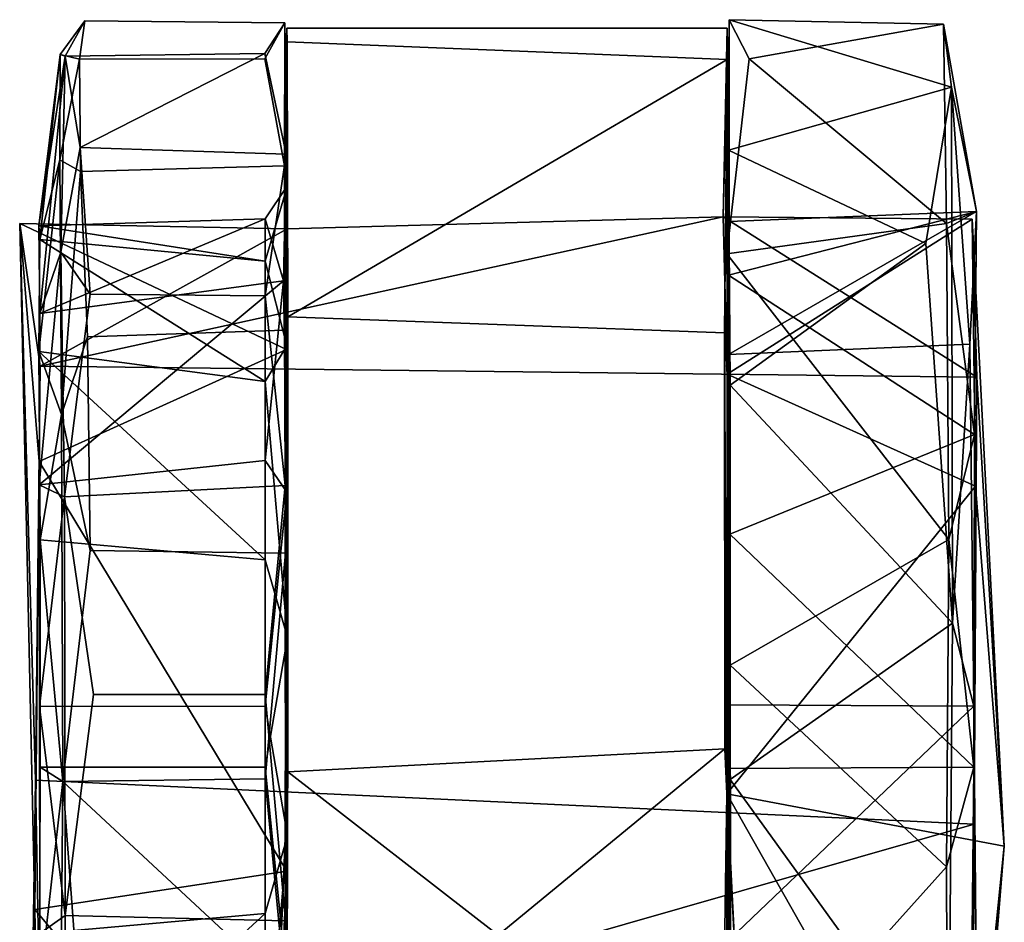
# Model space of a CAD drawing. Header units: millimetres. Extents: x -340 to 319, y -456 to 358.
# Tile 88 of 88: x 235 to 279, y 200 to 241. Entities that reach past the tile are written whole.
import ezdxf

# ---------------------------------------------------------------- set-up
doc = ezdxf.new("R2010")
doc.units = ezdxf.units.MM
doc.layers.add('Layer 01', color=7, linetype='Continuous', true_color=0x000000)

msp = doc.modelspace()

# ---------------------------------------------------------------- linework, layer by layer
at = {"layer": 'Layer 01'}
for points in [[(237.427, 238.902, 42.824), (237.672, 240.646, 32.397), (236.547, 239.111, 33.817)], [(237.672, 240.646, 32.397), (236.782, 239.038, 23.109), (236.547, 239.111, 33.817)], [(236.782, 239.038, 23.109), (237.672, 240.646, 32.397), (246.769, 240.552, 33.097), (245.86, 239.149, 22.822)], [(245.86, 238.913, 42.907), (246.769, 240.552, 33.097), (237.672, 240.646, 32.397), (237.427, 238.902, 42.824)], [(245.86, 238.913, 42.907), (246.754, 234.049, 51.912), (246.769, 240.552, 33.097)], [(246.769, 240.552, 33.097), (246.824, 234.588, 13.841), (245.86, 239.149, 22.822)], [(246.885, 233.167, 35.277), (246.7, 228.838, 21.091), (246.824, 234.588, 13.841), (246.769, 240.552, 33.097)], [(246.754, 234.049, 51.912), (246.885, 233.167, 35.277), (246.769, 240.552, 33.097)], [(266.953, 240.692, 28.414), (266.856, 230.05, 56.905), (267.86, 238.913, 42.907)], [(266.953, 240.692, 28.414), (266.929, 229.081, 43.777), (266.856, 230.05, 56.905)], [(266.954, 231.528, 28.499), (266.929, 229.081, 43.777), (266.953, 240.692, 28.414)], [(266.953, 240.692, 28.414), (266.932, 234.761, 14.068), (266.954, 231.528, 28.499)], [(277.068, 237.63, 19.374), (266.932, 234.761, 14.068), (266.953, 240.692, 28.414)], [(266.953, 240.692, 28.414), (267.86, 238.913, 42.907), (276.706, 240.496, 37.569)], [(266.953, 240.692, 28.414), (276.706, 240.496, 37.569), (277.068, 237.63, 19.374)], [(276.841, 231.431, 55.766), (276.706, 240.496, 37.569), (267.86, 238.913, 42.907)], [(276.841, 231.431, 55.766), (278.195, 231.985, 35.784), (276.706, 240.496, 37.569)], [(278.195, 231.985, 35.784), (277.068, 237.63, 19.374), (276.706, 240.496, 37.569)], [(246.86, 240.301, 27.93), (266.86, 240.301, 27.93), (266.683, 231.741, 28.437), (246.861, 231.199, 27.93)], [(266.86, 240.301, 27.93), (246.86, 240.301, 27.93), (246.868, 239.688, 41.762), (266.87, 238.878, 44.553)], [(246.868, 239.688, 41.762), (246.86, 240.301, 27.93), (246.861, 231.199, 27.93)], [(266.87, 238.878, 44.553), (266.683, 231.741, 28.437), (266.86, 240.301, 27.93)], [(246.868, 239.688, 41.762), (246.861, 231.199, 27.93), (246.839, 225.712, 49.684)], [(246.906, 227.201, 60.075), (246.868, 239.688, 41.762), (246.839, 225.712, 49.684)], [(246.868, 239.688, 41.762), (246.906, 227.201, 60.075), (266.87, 238.878, 44.553)], [(236.547, 239.111, 33.817), (235.586, 231.328, 28.604), (235.623, 230.711, 39.074)], [(235.586, 231.328, 28.604), (236.547, 239.111, 33.817), (236.782, 239.038, 23.109)], [(235.62, 227.347, 18.938), (235.586, 231.328, 28.604), (236.782, 239.038, 23.109)], [(235.62, 227.347, 18.938), (236.782, 239.038, 23.109), (236.581, 230.139, 10.253)], [(236.547, 239.111, 33.817), (235.623, 230.711, 39.074), (236.542, 234.333, 49.632)], [(236.542, 234.333, 49.632), (237.427, 238.902, 42.824), (236.547, 239.111, 33.817)], [(237.466, 234.883, 14.106), (236.581, 230.139, 10.253), (236.782, 239.038, 23.109)], [(237.466, 234.883, 14.106), (236.782, 239.038, 23.109), (245.86, 239.149, 22.822)], [(237.466, 234.883, 14.106), (245.86, 239.149, 22.822), (246.824, 234.588, 13.841)], [(236.542, 234.333, 49.632), (237.48, 233.797, 52.385), (237.427, 238.902, 42.824)], [(246.754, 234.049, 51.912), (245.86, 238.913, 42.907), (237.427, 238.902, 42.824), (237.48, 233.797, 52.385)], [(266.87, 238.878, 44.553), (246.906, 227.201, 60.075), (266.743, 226.475, 59.782)], [(266.861, 224.593, 49.297), (266.683, 231.741, 28.437), (266.87, 238.878, 44.553)], [(266.87, 238.878, 44.553), (266.743, 226.475, 59.782), (266.861, 224.593, 49.297)], [(276.841, 231.431, 55.766), (267.86, 238.913, 42.907), (266.856, 230.05, 56.905)], [(277.068, 237.63, 19.374), (275.903, 230.519, 8.629), (266.932, 234.761, 14.068)], [(277.114, 213.288, 0.061), (275.903, 230.519, 8.629), (277.068, 237.63, 19.374)], [(277.114, 213.288, 0.061), (277.068, 237.63, 19.374), (277.891, 225.948, 15.558)], [(277.891, 225.948, 15.558), (277.068, 237.63, 19.374), (278.195, 231.985, 35.784)], [(237.907, 228.219, 6.986), (236.581, 230.139, 10.253), (237.466, 234.883, 14.106)], [(246.824, 234.588, 13.841), (245.861, 228.145, 6.899), (237.907, 228.219, 6.986), (237.466, 234.883, 14.106)], [(245.861, 228.145, 6.899), (246.824, 234.588, 13.841), (246.772, 219.532, 2.172)], [(246.7, 228.838, 21.091), (246.852, 219.237, 10.359), (246.824, 234.588, 13.841)], [(246.824, 234.588, 13.841), (246.852, 219.237, 10.359), (246.772, 219.532, 2.172)], [(266.933, 225.479, 15.741), (266.954, 231.528, 28.499), (266.932, 234.761, 14.068)], [(266.932, 234.761, 14.068), (267.005, 224.095, 4.122), (266.933, 225.479, 15.741)], [(275.903, 230.519, 8.629), (267.005, 224.095, 4.122), (266.932, 234.761, 14.068)], [(235.582, 225.618, 48.228), (236.542, 234.333, 49.632), (235.623, 230.711, 39.074)], [(236.542, 234.333, 49.632), (235.582, 225.618, 48.228), (236.611, 222.759, 60.401)], [(237.48, 233.797, 52.385), (236.542, 234.333, 49.632), (236.611, 222.759, 60.401)], [(237.79, 226.292, 59.429), (237.48, 233.797, 52.385), (236.611, 222.759, 60.401)], [(246.74, 226.586, 59.081), (246.754, 234.049, 51.912), (237.48, 233.797, 52.385), (237.79, 226.292, 59.429)], [(246.846, 225.884, 49.718), (246.754, 234.049, 51.912), (246.74, 226.586, 59.081)], [(246.754, 234.049, 51.912), (246.846, 225.884, 49.718), (246.885, 233.167, 35.277)], [(246.7, 228.838, 21.091), (246.885, 233.167, 35.277), (245.861, 231.648, 32.5)], [(245.861, 231.648, 32.5), (246.885, 233.167, 35.277), (245.861, 229.722, 41.822)], [(245.861, 229.722, 41.822), (246.885, 233.167, 35.277), (246.846, 225.884, 49.718)], [(266.954, 231.528, 28.499), (278.195, 231.985, 35.784), (266.929, 229.081, 43.777)], [(266.929, 229.081, 43.777), (278.195, 231.985, 35.784), (278.109, 221.851, 51.975)], [(266.933, 225.479, 15.741), (277.891, 225.948, 15.558), (278.195, 231.985, 35.784)], [(266.933, 225.479, 15.741), (278.195, 231.985, 35.784), (266.954, 231.528, 28.499)], [(276.841, 231.431, 55.766), (278.109, 221.851, 51.975), (278.195, 231.985, 35.784)], [(235.11, 184.585, 27.217), (235.402, 200.278, 55.543), (234.711, 231.44, 36.992), (235.423, 206.144, 8.59)], [(235.6, 220.625, 53.032), (234.711, 231.44, 36.992), (235.402, 200.278, 55.543)], [(234.711, 231.44, 36.992), (235.637, 224.959, 15.388), (235.423, 206.144, 8.59)], [(234.711, 231.44, 36.992), (246.861, 231.199, 27.93), (235.637, 224.959, 15.388)], [(246.839, 225.712, 49.684), (234.711, 231.44, 36.992), (235.6, 220.625, 53.032)], [(246.839, 225.712, 49.684), (246.861, 231.199, 27.93), (234.711, 231.44, 36.992)], [(245.861, 229.722, 41.822), (235.586, 231.328, 28.604), (245.861, 231.648, 32.5)], [(245.861, 231.648, 32.5), (235.586, 231.328, 28.604), (235.62, 227.347, 18.938)], [(245.861, 231.648, 32.5), (235.62, 227.347, 18.938), (246.7, 228.838, 21.091)], [(235.637, 224.959, 15.388), (246.861, 231.199, 27.93), (266.683, 231.741, 28.437)], [(235.637, 224.959, 15.388), (266.683, 231.741, 28.437), (278.218, 224.457, 14.341)], [(266.683, 231.741, 28.437), (266.861, 224.593, 49.297), (277.999, 231.633, 37.644)], [(277.999, 231.633, 37.644), (278.218, 224.457, 14.341), (266.683, 231.741, 28.437)], [(276.936, 217.083, 63.555), (276.841, 231.431, 55.766), (266.856, 230.05, 56.905)], [(278.151, 219.511, 53.341), (277.999, 231.633, 37.644), (266.861, 224.593, 49.297)], [(276.936, 217.083, 63.555), (278.109, 221.851, 51.975), (276.841, 231.431, 55.766)], [(278.151, 219.511, 53.341), (279.463, 203.15, 54.407), (277.999, 231.633, 37.644)], [(277.999, 231.633, 37.644), (279.463, 203.15, 54.407), (278.218, 224.457, 14.341)], [(245.861, 229.722, 41.822), (235.623, 230.711, 39.074), (235.586, 231.328, 28.604)], [(245.861, 224.26, 49.617), (235.582, 225.618, 48.228), (235.623, 230.711, 39.074)], [(245.861, 224.26, 49.617), (235.623, 230.711, 39.074), (245.861, 229.722, 41.822)], [(275.903, 230.519, 8.629), (277.114, 213.288, 0.061), (267.005, 224.095, 4.122)], [(236.581, 230.139, 10.253), (236.749, 219.022, 1.992), (235.602, 219.57, 11.949)], [(235.602, 219.57, 11.949), (235.62, 227.347, 18.938), (236.581, 230.139, 10.253)], [(237.907, 228.219, 6.986), (236.749, 219.022, 1.992), (236.581, 230.139, 10.253)], [(266.929, 229.081, 43.777), (266.989, 217.329, 54.302), (266.856, 230.05, 56.905)], [(267.002, 211.38, 65.2), (266.856, 230.05, 56.905), (266.989, 217.329, 54.302)], [(276.936, 217.083, 63.555), (266.856, 230.05, 56.905), (267.002, 211.38, 65.2)], [(245.861, 229.722, 41.822), (246.846, 225.884, 49.718), (245.861, 224.26, 49.617)], [(246.7, 228.838, 21.091), (235.62, 227.347, 18.938), (235.602, 219.57, 11.949)], [(246.7, 228.838, 21.091), (235.602, 219.57, 11.949), (245.861, 220.677, 12.606)], [(245.861, 220.677, 12.606), (246.852, 219.237, 10.359), (246.7, 228.838, 21.091)], [(266.929, 229.081, 43.777), (278.109, 221.851, 51.975), (266.989, 217.329, 54.302)], [(245.861, 228.145, 6.899), (246.772, 219.532, 2.172), (236.749, 219.022, 1.992), (237.907, 228.219, 6.986)], [(246.906, 227.201, 60.075), (246.839, 225.712, 49.684), (246.858, 202.013, 56), (246.898, 206.531, 65.265)], [(246.906, 227.201, 60.075), (246.898, 206.531, 65.265), (266.761, 207.573, 65.181), (266.743, 226.475, 59.782)], [(246.786, 216.466, 63.848), (246.74, 226.586, 59.081), (237.79, 226.292, 59.429), (237.913, 216.586, 63.857)], [(246.879, 212.632, 57.186), (246.846, 225.884, 49.718), (246.74, 226.586, 59.081)], [(246.786, 216.466, 63.848), (246.879, 212.632, 57.186), (246.74, 226.586, 59.081)], [(266.855, 205.534, 57.145), (266.861, 224.593, 49.297), (266.743, 226.475, 59.782)], [(266.761, 207.573, 65.181), (266.855, 205.534, 57.145), (266.743, 226.475, 59.782)], [(237.79, 226.292, 59.429), (236.611, 222.759, 60.401), (237.913, 216.586, 63.857)], [(235.645, 217.063, 54.259), (236.611, 222.759, 60.401), (235.582, 225.618, 48.228)], [(245.861, 216.156, 54.61), (235.645, 217.063, 54.259), (235.582, 225.618, 48.228)], [(245.861, 216.156, 54.61), (235.582, 225.618, 48.228), (245.861, 224.26, 49.617)], [(246.839, 225.712, 49.684), (235.6, 220.625, 53.032), (246.858, 202.013, 56)], [(245.861, 224.26, 49.617), (246.846, 225.884, 49.718), (246.879, 212.632, 57.186)], [(277.891, 225.948, 15.558), (266.933, 225.479, 15.741), (266.911, 209.571, 8.897), (278.077, 209.511, 9.017)], [(278.077, 209.511, 9.017), (277.114, 213.288, 0.061), (277.891, 225.948, 15.558)], [(266.911, 209.571, 8.897), (266.933, 225.479, 15.741), (267.005, 224.095, 4.122)], [(278.218, 224.457, 14.341), (278.095, 204.151, 8.567), (235.423, 206.144, 8.59), (235.637, 224.959, 15.388)], [(245.861, 224.26, 49.617), (246.879, 212.632, 57.186), (245.861, 216.156, 54.61)], [(266.861, 224.593, 49.297), (266.855, 205.534, 57.145), (278.151, 219.511, 53.341)], [(279.463, 203.15, 54.407), (278.019, 189.014, 18.357), (278.095, 204.151, 8.567), (278.218, 224.457, 14.341)], [(267.01, 206.176, -0.292), (266.911, 209.571, 8.897), (267.005, 224.095, 4.122)], [(277.114, 213.288, 0.061), (267.01, 206.176, -0.292), (267.005, 224.095, 4.122)], [(235.645, 217.063, 54.259), (236.679, 206.093, 64.774), (236.611, 222.759, 60.401)], [(237.913, 216.586, 63.857), (236.611, 222.759, 60.401), (236.679, 206.093, 64.774)], [(266.989, 217.329, 54.302), (278.109, 221.851, 51.975), (278.077, 206.738, 55.983)], [(278.109, 221.851, 51.975), (276.936, 217.083, 63.555), (278.077, 206.738, 55.983)], [(235.605, 209.494, 9.014), (245.861, 209.51, 9.017), (245.861, 220.677, 12.606), (235.602, 219.57, 11.949)], [(245.861, 209.51, 9.017), (246.852, 219.237, 10.359), (245.861, 220.677, 12.606)], [(246.858, 202.013, 56), (235.6, 220.625, 53.032), (235.402, 200.278, 55.543)], [(235.605, 209.494, 9.014), (235.602, 219.57, 11.949), (236.749, 219.022, 1.992)], [(246.772, 219.532, 2.172), (245.861, 210.039, 0.056), (238.073, 210.039, 0.055), (236.749, 219.022, 1.992)], [(245.861, 210.039, 0.056), (246.772, 219.532, 2.172), (246.786, 199.759, 1.153)], [(246.852, 219.237, 10.359), (246.879, 203.617, 7.814), (246.772, 219.532, 2.172)], [(246.772, 219.532, 2.172), (246.879, 203.617, 7.814), (246.786, 199.759, 1.153)], [(279.463, 203.15, 54.407), (278.151, 219.511, 53.341), (266.855, 205.534, 57.145)], [(236.749, 219.022, 1.992), (236.778, 200.003, 1.186), (235.605, 209.494, 9.014)], [(238.073, 210.039, 0.055), (236.778, 200.003, 1.186), (236.749, 219.022, 1.992)], [(245.861, 209.51, 9.017), (246.879, 203.617, 7.814), (246.852, 219.237, 10.359)], [(236.679, 206.093, 64.774), (235.645, 217.063, 54.259), (235.644, 206.737, 55.983)], [(235.645, 217.063, 54.259), (245.861, 216.156, 54.61), (245.861, 206.737, 55.983), (235.644, 206.737, 55.983)], [(266.911, 206.677, 56.103), (267.002, 211.38, 65.2), (266.989, 217.329, 54.302)], [(266.989, 217.329, 54.302), (278.077, 206.738, 55.983), (266.911, 206.677, 56.103)], [(276.835, 202.21, 64.734), (276.936, 217.083, 63.555), (267.002, 211.38, 65.2)], [(276.936, 217.083, 63.555), (276.835, 202.21, 64.734), (278.077, 206.738, 55.983)], [(237.913, 216.586, 63.857), (236.679, 206.093, 64.774), (245.861, 206.208, 64.944), (246.786, 216.466, 63.848)], [(245.861, 206.208, 64.944), (246.773, 196.709, 62.823), (246.786, 216.466, 63.848)], [(246.879, 212.632, 57.186), (245.861, 206.737, 55.983), (245.861, 216.156, 54.61)], [(246.879, 212.632, 57.186), (246.786, 216.466, 63.848), (246.773, 196.709, 62.823)], [(277.114, 213.288, 0.061), (276.939, 192.423, 3.812), (267.01, 206.176, -0.292)], [(277.114, 213.288, 0.061), (278.077, 209.511, 9.017), (278.21, 194.425, 13), (276.939, 192.423, 3.812)], [(245.861, 206.737, 55.983), (246.879, 212.632, 57.186), (246.853, 197.016, 54.643)], [(246.773, 196.709, 62.823), (246.853, 197.016, 54.643), (246.879, 212.632, 57.186)], [(267.002, 211.38, 65.2), (266.911, 206.677, 56.103), (267.04, 191.302, 60.553)], [(276.835, 202.21, 64.734), (267.002, 211.38, 65.2), (267.04, 191.302, 60.553)], [(236.778, 200.003, 1.186), (238.073, 210.039, 0.055), (245.861, 210.039, 0.056), (246.786, 199.759, 1.153)], [(235.629, 199.183, 10.741), (245.861, 200.091, 10.39), (245.861, 209.51, 9.017), (235.605, 209.494, 9.014)], [(235.629, 199.183, 10.741), (235.605, 209.494, 9.014), (236.778, 200.003, 1.186)], [(246.879, 203.617, 7.814), (245.861, 209.51, 9.017), (245.861, 200.091, 10.39)], [(267.01, 206.176, -0.292), (266.99, 198.92, 10.698), (266.911, 209.571, 8.897)], [(266.99, 198.92, 10.698), (278.077, 209.511, 9.017), (266.911, 209.571, 8.897)], [(266.99, 198.92, 10.698), (278.21, 194.425, 13), (278.077, 209.511, 9.017)], [(266.761, 207.573, 65.181), (246.898, 206.531, 65.265), (256.46, 199.109, 64.534)], [(266.761, 207.573, 65.181), (256.46, 199.109, 64.534), (267.691, 189.251, 59.756)], [(266.855, 205.534, 57.145), (266.761, 207.573, 65.181), (267.691, 189.251, 59.756)], [(235.644, 206.737, 55.983), (245.861, 206.737, 55.983), (245.861, 195.57, 52.394), (235.612, 196.695, 53.063)], [(236.679, 206.093, 64.774), (235.644, 206.737, 55.983), (235.612, 196.695, 53.063)], [(245.861, 206.737, 55.983), (246.853, 197.016, 54.643), (245.861, 195.57, 52.394)], [(246.898, 206.531, 65.265), (246.038, 185.023, 59.449), (256.46, 199.109, 64.534)], [(246.038, 185.023, 59.449), (246.898, 206.531, 65.265), (246.858, 202.013, 56)], [(277.917, 190.299, 49.443), (266.936, 190.764, 49.255), (266.911, 206.677, 56.103), (278.077, 206.738, 55.983)], [(267.04, 191.302, 60.553), (266.911, 206.677, 56.103), (266.936, 190.764, 49.255)], [(277.917, 190.299, 49.443), (278.077, 206.738, 55.983), (276.835, 202.21, 64.734), (276.896, 185.725, 56.147)], [(235.11, 184.585, 27.217), (235.423, 206.144, 8.59), (235.683, 192.008, 15.397)], [(235.683, 192.008, 15.397), (235.423, 206.144, 8.59), (278.095, 204.151, 8.567)], [(236.526, 189.627, 57.439), (236.679, 206.093, 64.774), (235.612, 196.695, 53.063)], [(237.382, 196.516, 62.818), (236.679, 206.093, 64.774), (236.526, 189.627, 57.439)], [(236.679, 206.093, 64.774), (246.773, 196.709, 62.823), (245.861, 206.208, 64.944)], [(236.679, 206.093, 64.774), (237.382, 196.516, 62.818), (246.773, 196.709, 62.823)], [(266.949, 189.975, 5.662), (266.99, 198.92, 10.698), (267.01, 206.176, -0.292)], [(276.939, 192.423, 3.812), (266.949, 189.975, 5.662), (267.01, 206.176, -0.292)], [(266.855, 205.534, 57.145), (266.465, 178.877, 47.378), (266.85, 187.319, 44.529)], [(267.691, 189.251, 59.756), (266.465, 178.877, 47.378), (266.855, 205.534, 57.145)], [(266.855, 205.534, 57.145), (266.85, 187.319, 44.529), (278.054, 185.772, 43.788)], [(266.855, 205.534, 57.145), (278.054, 185.772, 43.788), (279.463, 203.15, 54.407)], [(235.683, 192.008, 15.397), (278.095, 204.151, 8.567), (278.019, 189.014, 18.357)], [(245.861, 191.988, 15.383), (246.847, 190.364, 15.282), (246.879, 203.617, 7.814)], [(245.861, 191.988, 15.383), (246.879, 203.617, 7.814), (245.861, 200.091, 10.39)], [(246.739, 189.673, 5.906), (246.786, 199.759, 1.153), (246.879, 203.617, 7.814)], [(246.739, 189.673, 5.906), (246.879, 203.617, 7.814), (246.847, 190.364, 15.282)], [(279.463, 203.15, 54.407), (278.054, 185.772, 43.788), (278.019, 189.014, 18.357)], [(235.402, 200.278, 55.543), (246.861, 186.54, 43.246), (246.858, 202.013, 56)], [(246.038, 185.023, 59.449), (246.858, 202.013, 56), (246.861, 186.54, 43.246)], [(276.896, 185.725, 56.147), (276.835, 202.21, 64.734), (267.04, 191.302, 60.553)], [(235.402, 200.278, 55.543), (235.11, 184.585, 27.217), (235.642, 187.581, 43.722)], [(235.642, 187.581, 43.722), (246.861, 186.54, 43.246), (235.402, 200.278, 55.543)], [(245.861, 200.091, 10.39), (235.629, 199.183, 10.741), (235.579, 190.625, 16.777)], [(245.861, 200.091, 10.39), (235.579, 190.625, 16.777), (245.861, 191.988, 15.383)], [(235.629, 199.183, 10.741), (236.778, 200.003, 1.186), (236.819, 190.582, 5.358)], [(246.786, 199.759, 1.153), (246.739, 189.673, 5.906), (236.819, 190.582, 5.358), (236.778, 200.003, 1.186)]]:
    msp.add_3dface(points, dxfattribs=at)

doc.saveas('drawing.dxf')
